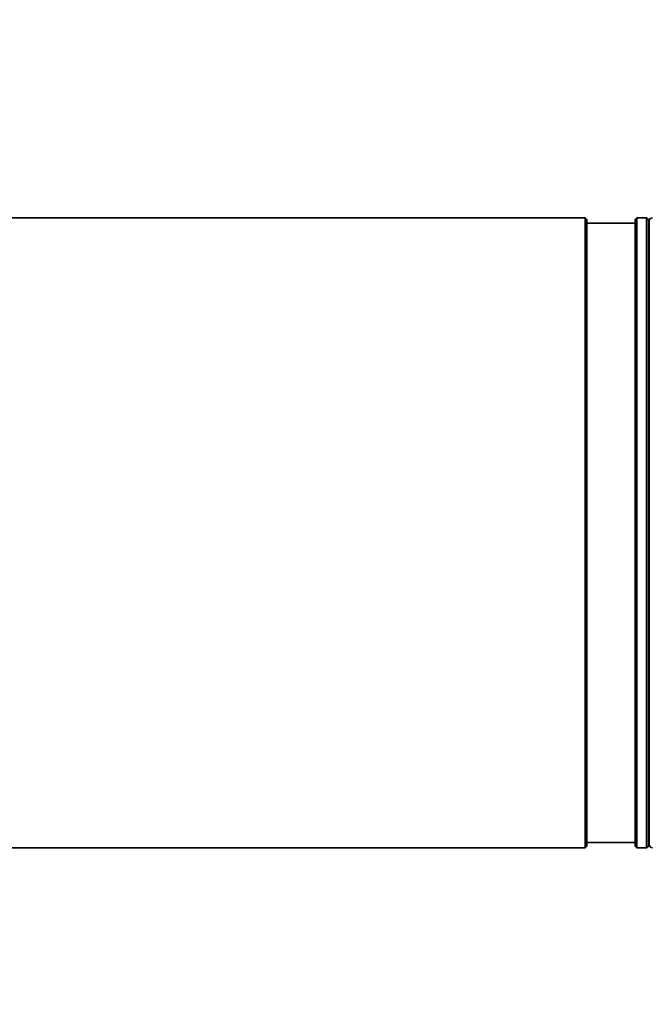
# Model space of a CAD drawing. Header units: millimetres. Extents: x 15 to 361, y 112 to 284.
# Tile 16 of 20: x 313.95 to 317.63, y 158.82 to 164.58. Entities that reach past the tile are written whole.
import ezdxf

# ---------------------------------------------------------------- set-up
doc = ezdxf.new("R2010")
doc.units = ezdxf.units.MM
doc.layers.add('10', color=7, linetype='Continuous')

msp = doc.modelspace()

# ---------------------------------------------------------------- linework, layer by layer
at = {"color": 7, "linetype": 'Continuous', "lineweight": 35}
for p, q in [((317.254351, 163.422994), (311.19037, 163.422994)), ((317.264474, 163.412871), (317.254351, 163.422994)), ((317.254351, 161.580516), (317.254351, 163.422994)), ((317.264474, 163.412871), (317.264474, 161.580516)), ((317.547933, 163.392624), (317.264474, 163.392624)), ((317.558056, 163.422994), (317.547933, 163.412871)), ((317.547933, 159.748161), (317.547933, 163.412871)), ((317.614748, 163.422994), (317.558056, 163.422994)), ((317.558056, 163.422994), (317.558056, 159.738038)), ((317.624871, 163.412871), (317.614748, 163.422994)), ((317.614748, 161.580516), (317.614748, 163.422994)), ((317.624871, 163.412871), (317.624871, 161.580516)), ((317.628921, 163.392624), (317.624871, 163.392624)), ((317.254351, 159.738038), (317.254351, 161.580516)), ((317.264474, 161.580516), (317.264474, 159.748161)), ((317.614748, 159.738038), (317.614748, 161.580516)), ((317.624871, 161.580516), (317.624871, 159.748161)), ((317.264474, 159.768408), (317.547933, 159.768408)), ((317.624871, 159.768408), (317.628921, 159.768408)), ((311.19037, 159.738038), (317.254351, 159.738038)), ((317.254351, 159.738038), (317.264474, 159.748161)), ((317.547933, 159.748161), (317.558056, 159.738038)), ((317.558056, 159.738038), (317.614748, 159.738038)), ((317.614748, 159.738038), (317.624871, 159.748161))]:
    msp.add_line(p, q, dxfattribs=at)
at = {"color": 7, "linetype": 'Continuous', "lineweight": 35, "flags": 128}
msp.add_lwpolyline([(317.624871, 159.770162), (317.625745, 159.769282), (317.628737, 159.766366)], dxfattribs=at)
at = {"color": 7, "linetype": 'Continuous', "lineweight": 35}
for centre, start, end in [((317.649168, 163.402747), 90, 180), ((317.649168, 159.758285), 180, 270)]:
    msp.add_arc(centre, 0.020247, start, end, dxfattribs=at)
for points, knots in [([(317.628921, 163.402747), (317.628921, 163.401286), (317.628921, 163.398365), (317.628921, 163.374273), (317.628921, 163.334805), (317.628921, 163.277117), (317.628921, 163.201494), (317.628921, 163.10802), (317.628921, 162.997513), (317.628921, 162.871329), (317.628921, 162.731364), (317.628921, 162.579952), (317.628921, 162.419736), (317.628921, 162.25352), (317.628921, 162.084124), (317.628921, 161.915131), (317.628921, 161.747236), (317.628921, 161.636089), (317.628921, 161.580516)], [0, 0, 0, 0, 0.05825043, 0.1164971, 0.1774686, 0.23998777, 0.30380274, 0.36862533, 0.43413751, 0.5, 0.5658625, 0.63137468, 0.69619727, 0.76001224, 0.82253141, 0.88350291, 0.94175239, 1, 1, 1, 1]), ([(317.628921, 161.580516), (317.628921, 161.525864), (317.628921, 161.41472), (317.628921, 161.246795), (317.628921, 161.076908), (317.628921, 160.907512), (317.628921, 160.741296), (317.628921, 160.58108), (317.628921, 160.429668), (317.628921, 160.289703), (317.628921, 160.163519), (317.628921, 160.053012), (317.628921, 159.959538), (317.628921, 159.883915), (317.628921, 159.826227), (317.628921, 159.786759), (317.628921, 159.762666), (317.628921, 159.759745), (317.628921, 159.758285)], [0, 0, 0, 0, 0.05728417, 0.11649662, 0.17746815, 0.23998735, 0.30380236, 0.36862498, 0.4341372, 0.49999973, 0.56586226, 0.63137447, 0.6961971, 0.76001211, 0.82253131, 0.88350284, 0.9417533, 1, 1, 1, 1])]:
    msp.add_open_spline(points, degree=3, knots=knots, dxfattribs=at)
at = {"layer": '10'}
msp.add_arc((299.609079, 161.580516), 38.646563, 283.6361859, 76.3638141, dxfattribs=at)

doc.saveas('drawing.dxf')
